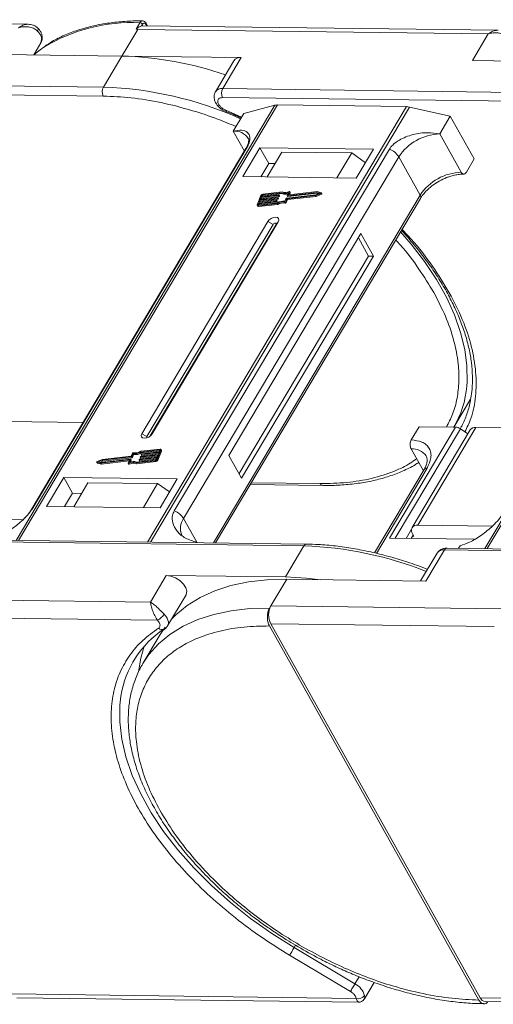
# Model space of a CAD drawing. Header units: millimetres. Extents: x -1637 to 445, y 81 to 1539.
# Tile 40 of 52: x -266 to -212, y 1340 to 1452. Entities that reach past the tile are written whole.
import ezdxf

# ---------------------------------------------------------------- set-up
doc = ezdxf.new("R2010")
doc.units = ezdxf.units.MM

msp = doc.modelspace()

# ---------------------------------------------------------------- linework, layer by layer
at = {"color": 7, "linetype": 'Continuous', "lineweight": 15}
for p, q in [((-265.321, 1451.493), (-305.89, 1452.015)), ((-264.197, 1451.041), (-264.207, 1451.053)), ((-254.618, 1447.866), (-252.808, 1450.908)), ((-252.993, 1450.948), (-252.564, 1451.671)), ((-252.993, 1450.948), (-252.808, 1450.908)), ((-252.808, 1450.908), (-212.762, 1450.393)), ((-252.366, 1451.302), (-252.255, 1451.488)), ((-211.644, 1450.802), (-252.213, 1451.324)), ((-251.871, 1451.483), (-251.779, 1451.318)), ((-251.693, 1451.317), (-251.857, 1451.609)), ((-212.762, 1450.393), (-214.572, 1447.351)), ((-264.688, 1447.996), (-263.864, 1449.381)), ((-268.248, 1448.042), (-254.618, 1447.866)), ((-254.618, 1447.866), (-256.729, 1444.317)), ((-240.987, 1447.691), (-254.618, 1447.866)), ((-243.098, 1444.142), (-240.987, 1447.691)), ((-214.572, 1447.351), (-200.941, 1447.175)), ((-241.819, 1447.327), (-243.929, 1443.778)), ((-256.729, 1444.317), (-296.775, 1444.833)), ((-203.052, 1443.626), (-243.098, 1444.142)), ((-296.788, 1443.811), (-256.742, 1443.296)), ((-243.111, 1443.12), (-203.065, 1442.605)), ((-237.125, 1442.24), (-266.681, 1392.546)), ((-266.41, 1392.542), (-236.832, 1442.273)), ((-222.11, 1442.083), (-251.688, 1392.353)), ((-251.332, 1392.348), (-221.775, 1442.042)), ((-240.691, 1441.301), (-237.125, 1442.24)), ((-236.832, 1442.273), (-222.11, 1442.083)), ((-221.775, 1442.042), (-217.097, 1440.997)), ((-243.066, 1441.696), (-242.69, 1441.534)), ((-240.934, 1440.893), (-242.731, 1441.679)), ((-242.693, 1441.513), (-242.697, 1441.515)), ((-241.897, 1439.273), (-240.691, 1441.301)), ((-218.303, 1438.969), (-217.097, 1440.997)), ((-217.097, 1440.997), (-214.358, 1436.107)), ((-183.448, 1441.549), (-213.155, 1391.601)), ((-212.884, 1391.598), (-183.155, 1441.582)), ((-241.897, 1439.273), (-240.623, 1436.997)), ((-215.852, 1434.594), (-218.303, 1438.969)), ((-240.446, 1437.294), (-265.023, 1395.973)), ((-264.881, 1396.125), (-240.304, 1437.447)), ((-224.053, 1437.238), (-248.63, 1395.916)), ((-238.854, 1437.394), (-240.814, 1434.099)), ((-225.877, 1437.227), (-238.854, 1437.394)), ((-238.854, 1437.394), (-237.845, 1435.593)), ((-227.837, 1433.932), (-225.877, 1437.227)), ((-247.56, 1395.025), (-222.983, 1436.347)), ((-236.324, 1436.902), (-238.012, 1434.063)), ((-236.324, 1436.902), (-228.361, 1436.799)), ((-230.049, 1433.96), (-228.361, 1436.799)), ((-228.361, 1436.799), (-226.801, 1435.674)), ((-220.532, 1431.972), (-222.983, 1436.347)), ((-215.262, 1434.586), (-214.358, 1436.107)), ((-237.845, 1435.593), (-238.749, 1434.072)), ((-237.108, 1435.584), (-237.845, 1435.593)), ((-240.814, 1434.099), (-227.837, 1433.932)), ((-220.532, 1431.972), (-244.154, 1392.256)), ((-243.91, 1392.253), (-220.501, 1431.61)), ((-238.733, 1431.945), (-239.169, 1430.884)), ((-236.848, 1431.61), (-238.858, 1431.383)), ((-238.822, 1431.472), (-236.812, 1431.699)), ((-238.731, 1431.693), (-238.822, 1431.472)), ((-236.721, 1431.92), (-238.731, 1431.693)), ((-238.673, 1431.59), (-238.731, 1431.693)), ((-238.694, 1431.781), (-236.684, 1432.008)), ((-238.622, 1431.958), (-238.694, 1431.781)), ((-238.673, 1431.59), (-236.663, 1431.817)), ((-238.564, 1431.855), (-238.622, 1431.958)), ((-238.589, 1431.793), (-238.564, 1431.855)), ((-236.384, 1432.253), (-238.548, 1432.009)), ((-238.548, 1432.009), (-238.49, 1431.906)), ((-236.313, 1432.346), (-238.512, 1432.097)), ((-238.49, 1431.906), (-236.326, 1432.15)), ((-236.79, 1431.508), (-236.848, 1431.61)), ((-236.793, 1431.68), (-236.811, 1431.636)), ((-236.753, 1431.533), (-236.811, 1431.636)), ((-236.735, 1431.589), (-236.793, 1431.692)), ((-236.735, 1431.577), (-236.793, 1431.68)), ((-236.663, 1431.817), (-236.721, 1431.92)), ((-236.666, 1431.989), (-236.684, 1431.945)), ((-236.626, 1431.842), (-236.684, 1431.945)), ((-236.608, 1431.899), (-236.666, 1432.002)), ((-236.608, 1431.887), (-236.666, 1431.989)), ((-236.626, 1431.842), (-236.608, 1431.887)), ((-236.326, 1432.15), (-236.384, 1432.253)), ((-235.984, 1431.277), (-235.843, 1431.619)), ((-235.806, 1431.644), (-232.466, 1432.022)), ((-235.76, 1431.565), (-232.48, 1431.936)), ((-235.716, 1431.928), (-235.575, 1432.27)), ((-235.716, 1431.916), (-235.658, 1431.813)), ((-235.702, 1431.462), (-232.422, 1431.833)), ((-232.357, 1432.287), (-235.697, 1431.909)), ((-235.64, 1431.806), (-235.697, 1431.909)), ((-235.64, 1431.806), (-232.299, 1432.184)), ((-235.437, 1432.349), (-235.569, 1432.029)), ((-235.558, 1432.01), (-235.569, 1432.029)), ((-232.298, 1432.378), (-235.55, 1432.01)), ((-235.473, 1432.019), (-235.379, 1432.246)), ((-235.379, 1432.271), (-235.437, 1432.374)), ((-235.437, 1432.349), (-235.379, 1432.246)), ((-232.48, 1431.936), (-231.873, 1432.177)), ((-232.422, 1431.833), (-232.48, 1431.936)), ((-232.466, 1432.022), (-232.02, 1432.199)), ((-232.422, 1431.833), (-231.815, 1432.074)), ((-232.02, 1432.199), (-232.357, 1432.287)), ((-232.299, 1432.184), (-232.357, 1432.287)), ((-232.299, 1432.184), (-232.153, 1432.146)), ((-231.84, 1432.258), (-232.298, 1432.378)), ((-231.873, 1432.177), (-231.815, 1432.074)), ((-231.765, 1432.143), (-231.822, 1432.246)), ((-239.169, 1430.81), (-239.111, 1430.707)), ((-238.985, 1431.074), (-239.058, 1430.897)), ((-239.058, 1430.897), (-239.037, 1430.859)), ((-239.057, 1430.77), (-236.858, 1431.019)), ((-238.999, 1430.667), (-239.057, 1430.77)), ((-239.021, 1430.859), (-236.856, 1431.104)), ((-238.999, 1430.667), (-236.8, 1430.916)), ((-236.975, 1431.301), (-238.985, 1431.074)), ((-238.927, 1430.971), (-238.985, 1431.074)), ((-238.971, 1430.864), (-238.927, 1430.971)), ((-238.949, 1431.162), (-236.939, 1431.389)), ((-238.858, 1431.383), (-238.949, 1431.162)), ((-238.927, 1430.971), (-236.918, 1431.198)), ((-238.8, 1431.28), (-238.858, 1431.383)), ((-238.844, 1431.174), (-238.8, 1431.28)), ((-238.8, 1431.28), (-236.79, 1431.508)), ((-238.717, 1431.483), (-238.673, 1431.59)), ((-236.918, 1431.198), (-236.975, 1431.301)), ((-236.92, 1431.37), (-236.938, 1431.326)), ((-236.881, 1431.223), (-236.938, 1431.326)), ((-236.862, 1431.28), (-236.92, 1431.383)), ((-236.863, 1431.267), (-236.92, 1431.37)), ((-236.881, 1431.223), (-236.863, 1431.267)), ((-236.8, 1430.916), (-236.858, 1431.019)), ((-236.753, 1431.533), (-236.735, 1431.577)), ((-235.996, 1431.174), (-235.938, 1431.071)), ((-235.9, 1431.223), (-235.76, 1431.565)), ((-235.842, 1431.12), (-235.9, 1431.223)), ((-235.842, 1431.12), (-235.702, 1431.462)), ((-235.702, 1431.462), (-235.76, 1431.565)), ((-237.931, 1428.953), (-252.346, 1404.717)), ((-237.336, 1428.639), (-251.751, 1404.403)), ((-251.374, 1404.467), (-237, 1428.634)), ((-251.166, 1404.702), (-236.751, 1428.938)), ((-237.931, 1428.953), (-237.336, 1428.639)), ((-236.751, 1428.938), (-237, 1428.634)), ((-227.3, 1427.59), (-242.378, 1402.238)), ((-225.858, 1425.016), (-227.3, 1427.59)), ((-226.448, 1425.024), (-227.602, 1427.083)), ((-241.225, 1400.18), (-226.448, 1425.024)), ((-240.936, 1399.665), (-225.858, 1425.016)), ((-225.858, 1425.016), (-226.448, 1425.024)), ((-216.684, 1405.479), (-214.774, 1408.69)), ((-259.044, 1406.025), (-267.839, 1406.138)), ((-251.751, 1404.403), (-252.346, 1404.717)), ((-251.166, 1404.702), (-251.319, 1404.515)), ((-216.503, 1405.477), (-224.042, 1392.802)), ((-223.376, 1392.793), (-215.946, 1405.286)), ((-221.555, 1404.009), (-220.651, 1405.53)), ((-214.828, 1405.156), (-221.462, 1394.002)), ((-220.796, 1394.293), (-214.162, 1405.447)), ((-220.651, 1405.53), (-216.503, 1405.477)), ((-215.09, 1404.714), (-215.946, 1405.286)), ((-205.368, 1405.334), (-214.162, 1405.447)), ((-253.417, 1402.512), (-253.558, 1402.17)), ((-253.333, 1402.458), (-253.474, 1402.116)), ((-253.276, 1402.355), (-253.333, 1402.458)), ((-250.297, 1402.876), (-252.461, 1402.632)), ((-252.403, 1402.529), (-252.461, 1402.632)), ((-250.26, 1402.965), (-252.459, 1402.716)), ((-252.403, 1402.529), (-250.288, 1402.768)), ((-252.397, 1402.365), (-252.379, 1402.409)), ((-250.368, 1402.573), (-252.378, 1402.346)), ((-252.342, 1402.434), (-250.332, 1402.662)), ((-252.321, 1402.243), (-250.416, 1402.458)), ((-250.585, 1401.79), (-250.148, 1402.851)), ((-250.527, 1401.687), (-250.091, 1402.748)), ((-250.459, 1402.352), (-250.368, 1402.573)), ((-250.332, 1402.662), (-250.259, 1402.838)), ((-250.266, 1402.822), (-250.297, 1402.876)), ((-250.091, 1402.823), (-250.148, 1402.925)), ((-250.148, 1402.851), (-250.091, 1402.748)), ((-221.569, 1402.988), (-220.174, 1400.499)), ((-257.495, 1401.489), (-257.437, 1401.386)), ((-257.478, 1401.477), (-257.019, 1401.357)), ((-257.42, 1401.374), (-257.478, 1401.477)), ((-256.838, 1401.799), (-257.444, 1401.559)), ((-257.42, 1401.374), (-256.962, 1401.254)), ((-256.851, 1401.713), (-257.297, 1401.536)), ((-257.297, 1401.536), (-256.96, 1401.448)), ((-257.106, 1401.486), (-256.794, 1401.61)), ((-257.019, 1401.357), (-253.767, 1401.725)), ((-256.962, 1401.254), (-257.019, 1401.357)), ((-256.962, 1401.254), (-253.787, 1401.613)), ((-256.96, 1401.448), (-253.62, 1401.826)), ((-253.511, 1402.091), (-256.851, 1401.713)), ((-256.794, 1401.61), (-256.851, 1401.713)), ((-253.558, 1402.17), (-256.838, 1401.799)), ((-256.794, 1401.61), (-253.453, 1401.988)), ((-253.88, 1401.386), (-253.748, 1401.706)), ((-253.88, 1401.361), (-253.822, 1401.258)), ((-253.759, 1401.252), (-253.817, 1401.355)), ((-253.752, 1401.698), (-253.767, 1401.725)), ((-253.601, 1401.807), (-253.742, 1401.465)), ((-253.626, 1401.502), (-253.544, 1401.704)), ((-253.543, 1401.716), (-253.601, 1401.819)), ((-253.601, 1401.807), (-253.544, 1401.704)), ((-253.453, 1401.988), (-253.511, 1402.091)), ((-253.416, 1402.014), (-253.474, 1402.116)), ((-253.416, 1402.014), (-253.276, 1402.355)), ((-253.005, 1401.389), (-250.805, 1401.638)), ((-253.005, 1401.389), (-252.947, 1401.287)), ((-252.947, 1401.287), (-250.748, 1401.535)), ((-252.934, 1401.482), (-250.769, 1401.727)), ((-252.651, 1401.746), (-252.633, 1401.79)), ((-252.651, 1401.733), (-252.594, 1401.63)), ((-250.623, 1401.954), (-252.633, 1401.727)), ((-252.575, 1401.624), (-252.633, 1401.727)), ((-252.596, 1401.815), (-250.586, 1402.042)), ((-252.575, 1401.624), (-250.67, 1401.839)), ((-252.524, 1402.055), (-252.506, 1402.099)), ((-252.524, 1402.043), (-252.466, 1401.94)), ((-250.496, 1402.264), (-252.505, 1402.036)), ((-252.448, 1401.933), (-252.505, 1402.036)), ((-252.469, 1402.125), (-250.459, 1402.352)), ((-252.448, 1401.933), (-250.543, 1402.149)), ((-252.397, 1402.352), (-252.339, 1402.249)), ((-252.321, 1402.243), (-252.378, 1402.346)), ((-250.805, 1401.638), (-250.748, 1401.535)), ((-250.695, 1401.777), (-250.623, 1401.954)), ((-250.586, 1402.042), (-250.496, 1402.264)), ((-250.527, 1401.687), (-250.585, 1401.79)), ((-242.378, 1402.238), (-240.936, 1399.665)), ((-220.086, 1400.648), (-225.757, 1391.114)), ((-225.542, 1391.061), (-219.754, 1400.793)), ((-261.26, 1399.723), (-263.22, 1396.427)), ((-248.283, 1399.556), (-261.26, 1399.723)), ((-260.251, 1397.922), (-261.26, 1399.723)), ((-258.495, 1399.125), (-260.123, 1396.388)), ((-250.532, 1399.023), (-258.495, 1399.125)), ((-252.16, 1396.285), (-250.532, 1399.023)), ((-250.532, 1399.023), (-249.164, 1398.075)), ((-250.243, 1396.26), (-248.283, 1399.556)), ((-231.943, 1399.033), (-239.817, 1399.134)), ((-260.251, 1397.922), (-261.155, 1396.401)), ((-259.219, 1397.908), (-260.251, 1397.922)), ((-239.942, 1398.924), (-231.651, 1398.818)), ((-263.22, 1396.427), (-250.243, 1396.26)), ((-265.946, 1394.874), (-274.473, 1394.984)), ((-247.56, 1395.025), (-246.046, 1392.323)), ((-221.527, 1393.814), (-222.143, 1392.777)), ((-212.269, 1394.183), (-220.796, 1394.293)), ((-273.857, 1392.426), (-233.81, 1391.911)), ((-233.513, 1392.119), (-273.559, 1392.634)), ((-246.046, 1392.323), (-246.072, 1392.28)), ((-246.046, 1392.323), (-246.022, 1392.28)), ((-224.042, 1392.802), (-214.328, 1392.677)), ((-221.327, 1393.15), (-221.553, 1392.77)), ((-221.255, 1393.021), (-221.403, 1393.023)), ((-221.399, 1393.279), (-221.255, 1393.021)), ((-233.81, 1391.911), (-235.921, 1388.362)), ((-219.88, 1387.9), (-217.769, 1391.449)), ((-217.769, 1391.449), (-163.179, 1390.746)), ((-162.881, 1390.954), (-217.471, 1391.657)), ((-216.14, 1391.64), (-215.964, 1391.936)), ((-218.601, 1391.086), (-220.491, 1387.908)), ((-249.552, 1388.537), (-251.361, 1385.495)), ((-235.921, 1388.362), (-249.552, 1388.537)), ((-237.586, 1385.063), (-235.777, 1388.105)), ((-235.777, 1388.105), (-219.88, 1387.9)), ((-251.361, 1385.495), (-291.407, 1386.011)), ((-249.389, 1382.778), (-247.279, 1386.327)), ((-237.737, 1384.809), (-237.586, 1385.063)), ((-211.199, 1384.723), (-237.586, 1385.063)), ((-291.434, 1383.967), (-250.553, 1383.441)), ((-250.359, 1383.183), (-250.553, 1383.441)), ((-250.246, 1381.782), (-249.68, 1382.636)), ((-249.91, 1382.277), (-249.725, 1382.405)), ((-213.83, 1340.047), (-237.764, 1382.766)), ((-213.68, 1340.301), (-237.613, 1383.019)), ((-237.613, 1383.019), (-212.08, 1382.691)), ((-250.246, 1381.782), (-252.206, 1378.486)), ((-252.288, 1378.346), (-252.206, 1378.486)), ((-234.938, 1346.032), (-234.779, 1346.299)), ((-228.504, 1341.034), (-235.453, 1345.166)), ((-227.99, 1341.899), (-234.938, 1346.032)), ((-227.509, 1342.708), (-227.99, 1341.899)), ((-226.914, 1340.174), (-225.794, 1342.057)), ((-227.846, 1340.228), (-267.212, 1340.734)), ((-266.628, 1340.303), (-227.573, 1339.801)), ((-227.846, 1340.228), (-227.939, 1340.484)), ((-188.96, 1339.983), (-213.68, 1340.301)), ((-213.095, 1339.87), (-188.721, 1339.556))]:
    msp.add_line(p, q, dxfattribs=at)
at = {"color": 7, "linetype": 'Continuous', "lineweight": 15, "flags": 128}
for points in [[(-264.267, 1450.715), (-264.217, 1450.811), (-264.186, 1450.897), (-264.177, 1450.969), (-264.188, 1451.025), (-264.197, 1451.041)], [(-252.213, 1451.324), (-252.265, 1451.322), (-252.366, 1451.302)], [(-263.522, 1448.877), (-263.954, 1448.575), (-264.689, 1447.993)], [(-242.697, 1441.515), (-242.7, 1441.517), (-242.722, 1441.547), (-242.732, 1441.602), (-242.731, 1441.679)], [(-240.446, 1437.294), (-240.387, 1437.374), (-240.304, 1437.447)], [(-236.812, 1431.699), (-236.806, 1431.699), (-236.802, 1431.698), (-236.798, 1431.697), (-236.795, 1431.695), (-236.793, 1431.692), (-236.792, 1431.688), (-236.792, 1431.684), (-236.793, 1431.68)], [(-236.684, 1432.008), (-236.679, 1432.009), (-236.674, 1432.008), (-236.671, 1432.006), (-236.667, 1432.004), (-236.665, 1432.001), (-236.664, 1431.998), (-236.665, 1431.994), (-236.666, 1431.989)], [(-235.697, 1431.909), (-235.703, 1431.909), (-235.707, 1431.91), (-235.711, 1431.911), (-235.714, 1431.914), (-235.716, 1431.916), (-235.717, 1431.92), (-235.717, 1431.924), (-235.716, 1431.928)], [(-235.569, 1432.029), (-235.57, 1432.025), (-235.57, 1432.021), (-235.569, 1432.017), (-235.567, 1432.015), (-235.564, 1432.012), (-235.56, 1432.011), (-235.555, 1432.01), (-235.55, 1432.01)], [(-235.5, 1432.38), (-235.485, 1432.385), (-235.471, 1432.387), (-235.458, 1432.387), (-235.448, 1432.384), (-235.44, 1432.378), (-235.435, 1432.37), (-235.434, 1432.36), (-235.437, 1432.349)], [(-231.84, 1432.258), (-231.829, 1432.253), (-231.822, 1432.244), (-231.82, 1432.233), (-231.822, 1432.221), (-231.83, 1432.208), (-231.842, 1432.196), (-231.856, 1432.185), (-231.873, 1432.177)], [(-231.815, 1432.074), (-231.799, 1432.082), (-231.784, 1432.093), (-231.772, 1432.105), (-231.765, 1432.118), (-231.762, 1432.131), (-231.764, 1432.141), (-231.765, 1432.143)], [(-239.057, 1430.77), (-239.088, 1430.769), (-239.116, 1430.773), (-239.14, 1430.782), (-239.159, 1430.796), (-239.171, 1430.814), (-239.177, 1430.835), (-239.176, 1430.859), (-239.169, 1430.884)], [(-239.058, 1430.897), (-239.06, 1430.888), (-239.061, 1430.88), (-239.059, 1430.873), (-239.054, 1430.867), (-239.048, 1430.863), (-239.04, 1430.86), (-239.031, 1430.858), (-239.021, 1430.859)], [(-236.939, 1431.389), (-236.934, 1431.39), (-236.929, 1431.389), (-236.925, 1431.387), (-236.922, 1431.385), (-236.92, 1431.382), (-236.919, 1431.379), (-236.919, 1431.375), (-236.92, 1431.37)], [(-236.751, 1428.938), (-236.681, 1429.132), (-236.711, 1429.298), (-236.837, 1429.411), (-237.04, 1429.452), (-237.288, 1429.417), (-237.545, 1429.309), (-237.771, 1429.146), (-237.931, 1428.953)], [(-237, 1428.634), (-236.98, 1428.69), (-236.989, 1428.737), (-237.025, 1428.769), (-237.082, 1428.781), (-237.153, 1428.771), (-237.226, 1428.74), (-237.291, 1428.694), (-237.336, 1428.639)], [(-215.21, 1410.165), (-215.174, 1410.646), (-215.19, 1412.464), (-215.437, 1414.356), (-215.915, 1416.306), (-216.619, 1418.3), (-217.544, 1420.322), (-218.683, 1422.354), (-220.025, 1424.38), (-221.561, 1426.385), (-222.77, 1427.795)], [(-252.346, 1404.717), (-252.416, 1404.522), (-252.386, 1404.356), (-252.26, 1404.244), (-252.057, 1404.202), (-251.809, 1404.238), (-251.552, 1404.346), (-251.326, 1404.508), (-251.166, 1404.702)], [(-251.751, 1404.403), (-251.771, 1404.347), (-251.763, 1404.3), (-251.727, 1404.268), (-251.723, 1404.266)], [(-252.378, 1402.346), (-252.383, 1402.346), (-252.388, 1402.346), (-252.392, 1402.348), (-252.395, 1402.35), (-252.397, 1402.353), (-252.398, 1402.357), (-252.398, 1402.36), (-252.397, 1402.365)], [(-250.259, 1402.838), (-250.257, 1402.847), (-250.257, 1402.855), (-250.259, 1402.862), (-250.263, 1402.868), (-250.269, 1402.872), (-250.277, 1402.875), (-250.286, 1402.877), (-250.297, 1402.876)], [(-250.26, 1402.965), (-250.229, 1402.966), (-250.201, 1402.962), (-250.177, 1402.953), (-250.159, 1402.939), (-250.146, 1402.922), (-250.14, 1402.9), (-250.141, 1402.876), (-250.148, 1402.851)], [(-257.478, 1401.477), (-257.489, 1401.482), (-257.495, 1401.491), (-257.497, 1401.502), (-257.495, 1401.514), (-257.487, 1401.527), (-257.475, 1401.54), (-257.461, 1401.55), (-257.444, 1401.559)], [(-257.437, 1401.386), (-257.431, 1401.379), (-257.42, 1401.374)], [(-253.817, 1401.355), (-253.832, 1401.35), (-253.846, 1401.348), (-253.859, 1401.348), (-253.869, 1401.351), (-253.877, 1401.357), (-253.882, 1401.365), (-253.883, 1401.375), (-253.88, 1401.386)], [(-253.822, 1401.258), (-253.82, 1401.254), (-253.812, 1401.248), (-253.801, 1401.245), (-253.788, 1401.245), (-253.774, 1401.247), (-253.759, 1401.252)], [(-253.748, 1401.706), (-253.747, 1401.71), (-253.747, 1401.714), (-253.748, 1401.718), (-253.75, 1401.721), (-253.753, 1401.723), (-253.757, 1401.724), (-253.762, 1401.725), (-253.767, 1401.725)], [(-253.62, 1401.826), (-253.615, 1401.826), (-253.61, 1401.825), (-253.606, 1401.824), (-253.603, 1401.822), (-253.601, 1401.819), (-253.6, 1401.815), (-253.6, 1401.811), (-253.601, 1401.807)], [(-252.633, 1401.727), (-252.638, 1401.726), (-252.643, 1401.727), (-252.647, 1401.729), (-252.65, 1401.731), (-252.652, 1401.734), (-252.653, 1401.737), (-252.653, 1401.741), (-252.651, 1401.746)], [(-252.505, 1402.036), (-252.511, 1402.036), (-252.515, 1402.037), (-252.519, 1402.038), (-252.522, 1402.04), (-252.525, 1402.043), (-252.525, 1402.047), (-252.525, 1402.051), (-252.524, 1402.055)], [(-231.651, 1398.818), (-231.651, 1398.818), (-231.66, 1398.818)], [(-265.025, 1395.97), (-264.964, 1396.052), (-264.881, 1396.125)], [(-233.513, 1392.119), (-233.513, 1392.119), (-233.504, 1392.118)], [(-247.279, 1386.327), (-247.253, 1386.375), (-247.192, 1386.727), (-247.306, 1387.135), (-247.585, 1387.556), (-247.997, 1387.943), (-248.499, 1388.257), (-249.036, 1388.462), (-249.552, 1388.537)], [(-248.939, 1383.536), (-248.463, 1384.023), (-247.162, 1385.105), (-245.668, 1386.031), (-243.993, 1386.793), (-242.151, 1387.386), (-240.157, 1387.804), (-238.027, 1388.044), (-235.777, 1388.105)], [(-235.921, 1388.362), (-233.544, 1388.241), (-231.876, 1388.054)], [(-252.206, 1378.486), (-251.522, 1379.498), (-250.423, 1380.727), (-249.122, 1381.809), (-247.628, 1382.735), (-245.953, 1383.497), (-244.111, 1384.09), (-242.117, 1384.508), (-239.987, 1384.749), (-237.737, 1384.809)], [(-249.792, 1384.113), (-249.605, 1383.894), (-249.46, 1383.669), (-249.359, 1383.445), (-249.308, 1383.229), (-249.306, 1383.027), (-249.355, 1382.847), (-249.389, 1382.778)], [(-252.063, 1380.461), (-252.465, 1379.089), (-252.714, 1377.539)], [(-234.938, 1346.032), (-237.476, 1347.634), (-239.91, 1349.36), (-242.22, 1351.196), (-244.386, 1353.125), (-246.389, 1355.131), (-248.213, 1357.198), (-249.842, 1359.307), (-251.261, 1361.44), (-252.46, 1363.579), (-253.427, 1365.707), (-254.154, 1367.804), (-254.636, 1369.853), (-254.868, 1371.836), (-254.848, 1373.737), (-254.727, 1374.757)], [(-235.453, 1345.166), (-235.406, 1345.246), (-235.349, 1345.342), (-235.284, 1345.451), (-235.214, 1345.568), (-235.142, 1345.689), (-235.07, 1345.81), (-235.001, 1345.926), (-234.938, 1346.032)], [(-228.504, 1341.034), (-228.457, 1341.113), (-228.4, 1341.209), (-228.335, 1341.318), (-228.265, 1341.436), (-228.193, 1341.557), (-228.121, 1341.678), (-228.053, 1341.793), (-227.99, 1341.899)]]:
    msp.add_lwpolyline(points, dxfattribs=at)
at = {"color": 7, "linetype": 'Continuous', "lineweight": 15}
for centre, radius, start, end in [((-253.465, 1432.319), 19.373, 87.33311, 121.27285), ((-252.584, 1451.283), 0.388, 31.84251, 86.94255), ((-251.967, 1451.558), 0.121, 321.99637, 25.22908), ((-265.011, 1449.763), 1.209, 341.59357, 51.97131), ((-255.661, 1408.546), 39.334, 70.88469, 88.48068), ((-241.106, 1446.83), 0.869, 82.14794, 145.0614), ((-255.749, 1443.794), 1.11, 151.86538, 206.65442), ((-258.127, 1402.468), 41.873, 65.93013, 88.08672), ((-243.217, 1443.28), 0.87, 82.15926, 144.95097), ((-242.119, 1443.618), 1.11, 151.86538, 206.65442), ((-236.856, 1441.175), 1.098, 88.72031, 104.14409), ((-222.141, 1440.446), 1.638, 77.08998, 88.8989), ((-241.691, 1437.467), 1.817, 33.1952, 96.53301), ((-218.113, 1433.142), 5.83, 91.86957, 146.65022), ((-224.862, 1435.179), 2.213, 31.86898, 68.55124), ((-215.662, 1428.767), 5.83, 91.86957, 146.65022), ((-238.479, 1431.812), 0.287, 96.59253, 152.29321), ((-238.537, 1431.914), 0.0955, 96.59253, 152.29321), ((-238.479, 1431.811), 0.0955, 96.59253, 152.29321), ((-236.853, 1431.658), 0.0478, 276.59253, 332.29321), ((-236.726, 1431.967), 0.0478, 276.59253, 332.29321), ((-236.669, 1431.865), 0.0478, 276.59253, 332.29321), ((-236.62, 1431.893), 0.0138, 333.02121, 26.65141), ((-235.999, 1433.222), 1.042, 248.35959, 294.01857), ((-235.952, 1433.069), 0.991, 247.84687, 288.77105), ((-235.942, 1433.213), 0.943, 246.89164, 297.97103), ((-235.801, 1431.596), 0.0478, 96.59253, 152.29321), ((-235.644, 1431.824), 0.0183, 217.91724, 283.38081), ((-235.404, 1432.259), 0.0276, 333.09852, 26.5741), ((-220.811, 1431.766), 0.346, 333.31625, 36.51573), ((-239.025, 1430.774), 0.11, 217.91724, 283.38081), ((-236.981, 1431.348), 0.0478, 276.59253, 332.29321), ((-236.923, 1431.245), 0.0478, 276.59253, 332.29321), ((-236.875, 1431.274), 0.0138, 333.02121, 26.65141), ((-236.236, 1430.032), 1.167, 78.13867, 122.23452), ((-236.166, 1429.914), 1.375, 82.36132, 120.10827), ((-236.178, 1429.929), 1.167, 78.13867, 122.23452), ((-236.796, 1431.555), 0.0478, 276.59253, 332.29321), ((-236.748, 1431.583), 0.0138, 333.02121, 26.65141), ((-235.981, 1431.263), 0.0903, 260.49805, 333.59787), ((-235.923, 1431.16), 0.0903, 260.49805, 333.59787), ((-226.395, 1411.108), 11.224, 329.554, 355.17808), ((-216.558, 1404.409), 1.07, 55.09609, 87.03844), ((-214.243, 1404.724), 0.727, 83.64232, 143.56702), ((-253.336, 1402.472), 0.0903, 80.49805, 153.59787), ((-253.151, 1403.821), 1.375, 262.36132, 300.10827), ((-253.081, 1403.703), 1.167, 258.13867, 302.23452), ((-253.093, 1403.718), 1.375, 262.36132, 300.10827), ((-252.336, 1402.387), 0.0478, 96.59253, 152.29321), ((-250.164, 1402.785), 0.0826, 333.02121, 26.65141), ((-221.407, 1401.085), 1.91, 35.13686, 94.86934), ((-253.375, 1400.522), 0.943, 66.89164, 117.97103), ((-253.317, 1400.419), 0.943, 66.89164, 117.97103), ((-253.318, 1400.514), 1.042, 68.35959, 114.01857), ((-253.556, 1401.71), 0.0138, 333.02121, 26.65141), ((-253.516, 1402.139), 0.0478, 276.59253, 332.29321), ((-253.459, 1402.036), 0.0478, 276.59253, 332.29321), ((-252.591, 1401.768), 0.0478, 96.59253, 152.29321), ((-252.579, 1401.642), 0.0183, 217.91724, 283.38081), ((-252.464, 1402.077), 0.0478, 96.59253, 152.29321), ((-252.452, 1401.951), 0.0183, 217.91724, 283.38081), ((-252.325, 1402.261), 0.0183, 217.91724, 283.38081), ((-250.838, 1401.923), 0.287, 276.59253, 332.29321), ((-250.78, 1401.822), 0.0955, 276.59253, 332.29321), ((-250.781, 1401.82), 0.287, 276.59253, 332.29321), ((-219.794, 1400.432), 0.363, 83.64232, 143.56702), ((-231.608, 1399.181), 0.367, 203.79329, 261.81678), ((-249.439, 1393.857), 2.213, 31.86898, 68.55124), ((-246.023, 1393.894), 1.909, 143.64522, 203.44279), ((-220.905, 1393.671), 0.631, 80.05661, 218.47393), ((-233.481, 1391.757), 0.363, 94.95278, 154.87747), ((-235.12, 1350.799), 41.132, 68.20245, 88.17534), ((-217.876, 1390.561), 0.894, 83.10581, 144.10352), ((-217.44, 1391.295), 0.363, 94.95278, 154.87747), ((-235.628, 1384.015), 2.221, 151.86538, 206.65442), ((-251.254, 1385.003), 1.712, 294.14971, 328.65097), ((-243.578, 1373.02), 11.283, 123.39574, 171.14243), ((-250.021, 1382.937), 0.592, 225.54062, 298.59397), ((-228.976, 1339.973), 2.164, 15.62191, 62.88622), ((-227.602, 1341.068), 0.875, 253.78756, 324.19862), ((-213.037, 1340.56), 0.693, 202.00407, 265.20355)]:
    msp.add_arc(centre, radius, start, end, dxfattribs=at)
for points, knots in [([(-252.262, 1451.869), (-252.387, 1451.873), (-253.158, 1451.896), (-254.515, 1451.817), (-256.317, 1451.626), (-258.033, 1451.296), (-259.662, 1450.842), (-261.185, 1450.252), (-262.431, 1449.646), (-263.11, 1449.185), (-263.367, 1449.01)], [0, 0, 0, 0, 0.028003, 0.1729968, 0.3186794, 0.4650321, 0.6121209, 0.7600927, 0.909192, 1, 1, 1, 1]), ([(-252.564, 1451.671), (-252.529, 1451.719), (-252.454, 1451.823), (-252.343, 1451.88), (-252.277, 1451.876), (-252.262, 1451.875)], [0, 0, 0, 0, 0.4004103, 0.8630648, 1, 1, 1, 1]), ([(-251.857, 1451.609), (-251.882, 1451.647), (-251.932, 1451.725), (-252.034, 1451.81), (-252.148, 1451.867), (-252.227, 1451.875), (-252.267, 1451.879)], [0, 0, 0, 0, 0.2410888, 0.4906922, 0.7449678, 1, 1, 1, 1]), ([(-266.439, 1451.084), (-266.267, 1451.197), (-265.924, 1451.424), (-265.55, 1451.47), (-265.364, 1451.492)], [0, 0, 0, 0, 0.5024493, 1, 1, 1, 1]), ([(-264.267, 1450.715), (-264.412, 1450.833), (-264.704, 1451.069), (-265.284, 1451.213), (-265.879, 1451.229), (-266.252, 1451.132), (-266.439, 1451.084)], [0, 0, 0, 0, 0.2498135, 0.4993654, 0.7486919, 1, 1, 1, 1]), ([(-264.197, 1451.041), (-264.287, 1451.123), (-264.458, 1451.277), (-264.844, 1451.45), (-265.137, 1451.476), (-265.321, 1451.493)], [0, 0, 0, 0, 0.2896693, 0.55157904, 1, 1, 1, 1]), ([(-263.876, 1449.379), (-263.864, 1449.393), (-263.75, 1449.524), (-263.689, 1449.881), (-263.738, 1450.322), (-263.915, 1450.687), (-264.073, 1450.919), (-264.185, 1451.023), (-264.212, 1451.048)], [0, 0, 0, 0, 0.0292215, 0.2871515, 0.5566228, 0.7665927, 0.9438983, 1, 1, 1, 1]), ([(-252.366, 1451.302), (-252.42, 1451.282), (-252.521, 1451.247), (-252.697, 1451.153), (-252.821, 1451.071), (-252.899, 1451.012), (-252.928, 1450.99), (-252.948, 1450.974), (-252.962, 1450.964), (-252.972, 1450.957), (-252.979, 1450.952), (-252.986, 1450.95), (-252.99, 1450.948), (-252.992, 1450.948), (-252.993, 1450.948), (-252.993, 1450.948)], [0, 0, 0, 0, 0.29575478, 0.54690454, 0.80489872, 0.8684268, 0.91098084, 0.93948323, 0.95866582, 0.97171553, 0.98381984, 0.99018972, 0.99486484, 0.99865658, 1, 1, 1, 1]), ([(-252.255, 1451.488), (-252.226, 1451.526), (-252.169, 1451.602), (-252.061, 1451.634), (-251.954, 1451.6), (-251.899, 1451.522), (-251.871, 1451.483)], [0, 0, 0, 0, 0.2507803, 0.5001215, 0.7499518, 1, 1, 1, 1]), ([(-212.762, 1450.393), (-212.59, 1450.507), (-212.247, 1450.733), (-211.873, 1450.779), (-211.687, 1450.801)], [0, 0, 0, 0, 0.5024493, 1, 1, 1, 1]), ([(-210.59, 1450.024), (-210.736, 1450.142), (-211.027, 1450.378), (-211.607, 1450.522), (-212.202, 1450.538), (-212.575, 1450.441), (-212.762, 1450.393)], [0, 0, 0, 0, 0.24981348, 0.49936544, 0.74869192, 1, 1, 1, 1]), ([(-256.742, 1443.296), (-255.693, 1443.25), (-253.563, 1443.159), (-250.126, 1442.589), (-246.805, 1441.741), (-243.929, 1440.795), (-242.28, 1440.103), (-241.578, 1439.809)], [0, 0, 0, 0, 0.2205761, 0.4479926, 0.6818099, 0.864583, 1, 1, 1, 1]), ([(-243.922, 1443.775), (-243.932, 1443.763), (-244.044, 1443.633), (-244.105, 1443.277), (-244.055, 1442.838), (-243.881, 1442.471), (-243.658, 1442.169), (-243.389, 1441.907), (-243.169, 1441.764), (-243.066, 1441.696)], [0, 0, 0, 0, 0.019311, 0.2130593, 0.415477, 0.5731994, 0.7063854, 0.8618882, 1, 1, 1, 1]), ([(-242.731, 1441.679), (-242.835, 1441.727), (-243.05, 1441.825), (-243.334, 1442.05), (-243.546, 1442.303), (-243.66, 1442.557), (-243.674, 1442.789), (-243.578, 1442.977), (-243.386, 1443.1), (-243.201, 1443.114), (-243.111, 1443.12)], [0, 0, 0, 0, 0.1215514, 0.25, 0.3784486, 0.5, 0.6215514, 0.75, 0.8784486, 1, 1, 1, 1]), ([(-242.693, 1441.513), (-242.688, 1441.511), (-242.117, 1441.302), (-241.55, 1441.051), (-240.987, 1440.803)], [0, 0, 0, 0, 0.00889257, 1, 1, 1, 1]), ([(-240.304, 1437.447), (-240.219, 1437.614), (-239.999, 1438.044), (-239.954, 1438.664), (-240.223, 1439.19), (-240.88, 1439.456), (-241.556, 1439.334), (-241.897, 1439.273)], [0, 0, 0, 0, 0.1113353, 0.2864972, 0.5212892, 0.7585824, 1, 1, 1, 1]), ([(-240.172, 1438.464), (-240.171, 1438.464), (-240.14, 1438.426), (-240.127, 1438.356), (-240.117, 1438.113), (-240.208, 1437.774), (-240.322, 1437.485), (-240.438, 1437.313), (-240.452, 1437.293)], [0, 0, 0, 0, 0.005744, 0.3066112, 0.5316672, 0.7534528, 0.9717968, 1, 1, 1, 1]), ([(-218.303, 1438.969), (-218.756, 1439.037), (-219.74, 1439.186), (-221.381, 1438.952), (-222.753, 1438.406), (-223.651, 1437.787), (-223.937, 1437.397), (-224.053, 1437.238)], [0, 0, 0, 0, 0.2224809, 0.4830815, 0.7397704, 0.893878, 1, 1, 1, 1]), ([(-218.356, 1433.576), (-218.077, 1433.72), (-217.684, 1433.921), (-217.095, 1434.133), (-216.607, 1434.269), (-216.059, 1434.366), (-215.728, 1434.374), (-215.56, 1434.378)], [0, 0, 0, 0, 0.2940988, 0.4127028, 0.6057911, 0.8002931, 1, 1, 1, 1]), ([(-215.262, 1434.586), (-215.299, 1434.535), (-215.374, 1434.433), (-215.514, 1434.369), (-215.655, 1434.385), (-215.772, 1434.469), (-215.83, 1434.559), (-215.852, 1434.594)], [0, 0, 0, 0, 0.2146939, 0.4293877, 0.6440816, 0.8587754, 1, 1, 1, 1]), ([(-220.49, 1431.612), (-220.428, 1431.716), (-220.269, 1431.982), (-219.925, 1432.38), (-219.512, 1432.774), (-219.013, 1433.177), (-218.607, 1433.424), (-218.356, 1433.576)], [0, 0, 0, 0, 0.1493233, 0.3808463, 0.5554248, 0.7249772, 1, 1, 1, 1]), ([(-222.679, 1427.948), (-222.531, 1427.79), (-221.895, 1427.116), (-220.877, 1425.888), (-219.633, 1424.271), (-218.512, 1422.627), (-217.516, 1420.969), (-216.653, 1419.309), (-215.931, 1417.656), (-215.355, 1416.02), (-214.929, 1414.408), (-214.654, 1412.828), (-214.542, 1411.288), (-214.567, 1409.931), (-214.703, 1409.124), (-214.76, 1408.787)], [0, 0, 0, 0, 0.0245606, 0.1049125, 0.1860749, 0.2678356, 0.3500498, 0.4326303, 0.5155443, 0.5988108, 0.6825096, 0.7667978, 0.8519202, 0.9382248, 1, 1, 1, 1]), ([(-217.209, 1420.815), (-217.826, 1421.83), (-219.077, 1423.887), (-220.94, 1426.325), (-222.253, 1427.686), (-222.613, 1428.059)], [0, 0, 0, 0, 0.4140463, 0.8392308, 1, 1, 1, 1]), ([(-223.33, 1426.854), (-223.149, 1426.661), (-222.139, 1425.584), (-220.632, 1423.561), (-219.524, 1421.736), (-218.979, 1420.838)], [0, 0, 0, 0, 0.099738, 0.5567416, 1, 1, 1, 1]), ([(-218.979, 1420.838), (-218.511, 1419.939), (-217.561, 1418.113), (-216.636, 1415.381), (-216.155, 1412.889), (-216.068, 1410.675), (-216.287, 1408.749), (-216.751, 1406.997), (-217.29, 1405.97), (-217.541, 1405.49)], [0, 0, 0, 0, 0.1578097, 0.3205134, 0.4877964, 0.6185602, 0.7493399, 0.8828861, 1, 1, 1, 1]), ([(-215.431, 1404.942), (-215.185, 1405.435), (-214.564, 1406.679), (-214.139, 1408.978), (-214.106, 1411.752), (-214.626, 1414.701), (-215.616, 1417.738), (-216.68, 1419.793), (-217.209, 1420.815)], [0, 0, 0, 0, 0.11587788, 0.29247002, 0.47059478, 0.64870577, 0.82530486, 1, 1, 1, 1]), ([(-214.76, 1408.787), (-214.779, 1408.642), (-214.865, 1407.999), (-215.206, 1406.932), (-215.592, 1405.912), (-215.914, 1405.401), (-215.976, 1405.301)], [0, 0, 0, 0, 0.1129714, 0.5021061, 0.9033474, 1, 1, 1, 1]), ([(-221.555, 1404.009), (-221.586, 1403.947), (-221.648, 1403.821), (-221.688, 1403.581), (-221.683, 1403.335), (-221.638, 1403.13), (-221.588, 1403.028), (-221.569, 1402.988)], [0, 0, 0, 0, 0.2146939, 0.4293877, 0.6440816, 0.8587754, 1, 1, 1, 1]), ([(-219.754, 1400.793), (-219.566, 1401.192), (-219.277, 1401.807), (-219.298, 1402.55), (-219.472, 1403.064), (-219.819, 1403.481), (-220.442, 1403.887), (-221.117, 1403.961), (-221.555, 1404.009)], [0, 0, 0, 0, 0.23945684, 0.36836066, 0.5, 0.63163934, 0.76054316, 1, 1, 1, 1]), ([(-220.941, 1401.867), (-221.178, 1401.695), (-221.93, 1401.148), (-223.622, 1400.356), (-226.028, 1399.577), (-228.873, 1399.09), (-230.93, 1399.052), (-231.943, 1399.033)], [0, 0, 0, 0, 0.08837878, 0.28111419, 0.52762537, 0.76741877, 1, 1, 1, 1]), ([(-231.658, 1398.831), (-231.463, 1398.824), (-230.62, 1398.798), (-229.194, 1398.876), (-227.393, 1399.069), (-225.677, 1399.399), (-224.047, 1399.852), (-222.527, 1400.444), (-221.408, 1400.977), (-220.845, 1401.354), (-220.706, 1401.447)], [0, 0, 0, 0, 0.0449795, 0.1938751, 0.343478, 0.4937691, 0.644816, 0.7967697, 0.9498813, 1, 1, 1, 1]), ([(-219.858, 1402.173), (-219.82, 1402.108), (-219.738, 1401.966), (-219.72, 1401.653), (-219.801, 1401.247), (-219.931, 1400.901), (-220.066, 1400.694), (-220.097, 1400.647)], [0, 0, 0, 0, 0.2095376, 0.4618511, 0.6987076, 0.9302296, 1, 1, 1, 1]), ([(-269.641, 1392.627), (-269.291, 1392.744), (-268.532, 1392.996), (-267.206, 1393.793), (-266.054, 1394.731), (-265.267, 1395.549), (-264.993, 1395.958), (-264.881, 1396.125)], [0, 0, 0, 0, 0.2224809, 0.4830815, 0.7397704, 0.893878, 1, 1, 1, 1]), ([(-265.029, 1395.971), (-265.108, 1395.843), (-265.277, 1395.57), (-265.542, 1395.284), (-265.683, 1395.131)], [0, 0, 0, 0, 0.4676766, 1, 1, 1, 1]), ([(-248.63, 1395.916), (-248.71, 1395.74), (-248.917, 1395.287), (-248.841, 1394.453), (-248.358, 1393.543), (-247.399, 1392.74), (-246.5, 1392.463), (-246.046, 1392.323)], [0, 0, 0, 0, 0.1113353, 0.2864972, 0.5212892, 0.7585824, 1, 1, 1, 1]), ([(-215.964, 1391.936), (-215.614, 1392.053), (-214.856, 1392.305), (-213.529, 1393.102), (-212.378, 1394.04), (-211.59, 1394.858), (-211.316, 1395.268), (-211.204, 1395.435)], [0, 0, 0, 0, 0.2224809, 0.4830815, 0.7397704, 0.893878, 1, 1, 1, 1]), ([(-219.698, 1389.24), (-219.882, 1389.313), (-220.709, 1389.641), (-222.205, 1390.145), (-224.187, 1390.742), (-226.195, 1391.24), (-228.21, 1391.638), (-230.208, 1391.92), (-231.984, 1392.084), (-233.062, 1392.099), (-233.506, 1392.106)], [0, 0, 0, 0, 0.03876239, 0.17488798, 0.31486085, 0.45764, 0.60250101, 0.74892627, 0.89654945, 1, 1, 1, 1]), ([(-217.469, 1391.647), (-217.511, 1391.65), (-217.688, 1391.664), (-217.993, 1391.59), (-218.356, 1391.414), (-218.511, 1391.196), (-218.583, 1391.094)], [0, 0, 0, 0, 0.093525, 0.394218, 0.7148762, 1, 1, 1, 1]), ([(-251.361, 1385.495), (-251.247, 1385.422), (-251.019, 1385.275), (-250.616, 1384.934), (-250.192, 1384.529), (-249.925, 1384.251), (-249.792, 1384.113)], [0, 0, 0, 0, 0.2513081, 0.5006346, 0.7501865, 1, 1, 1, 1]), ([(-250.553, 1383.441), (-250.608, 1383.518), (-250.718, 1383.673), (-250.917, 1384.036), (-251.124, 1384.521), (-251.294, 1385.075), (-251.339, 1385.355), (-251.361, 1385.495)], [0, 0, 0, 0, 0.1240537, 0.2508378, 0.4997796, 0.7486646, 1, 1, 1, 1]), ([(-237.764, 1382.766), (-237.822, 1382.893), (-237.938, 1383.146), (-238.007, 1383.63), (-237.984, 1384.12), (-237.884, 1384.528), (-237.779, 1384.729), (-237.737, 1384.809)], [0, 0, 0, 0, 0.2146939, 0.4293877, 0.6440816, 0.8587754, 1, 1, 1, 1]), ([(-235.453, 1345.166), (-236.515, 1345.825), (-238.661, 1347.156), (-241.701, 1349.416), (-244.576, 1351.856), (-247.208, 1354.452), (-249.544, 1357.145), (-251.539, 1359.882), (-253.163, 1362.605), (-254.413, 1365.286), (-255.295, 1367.92), (-255.8, 1370.502), (-255.905, 1373.001), (-255.595, 1375.361), (-254.876, 1377.534), (-253.757, 1379.47), (-252.302, 1381.164), (-251.053, 1382.067), (-250.435, 1382.515)], [0, 0, 0, 0, 0.0610375, 0.1233116, 0.1864383, 0.25, 0.3135617, 0.3766884, 0.4389625, 0.5, 0.5610375, 0.6233116, 0.6864383, 0.75, 0.8135617, 0.8766884, 0.9389625, 1, 1, 1, 1]), ([(-250.276, 1361.722), (-250.727, 1362.589), (-251.644, 1364.352), (-252.537, 1366.988), (-253.002, 1369.394), (-253.084, 1371.529), (-252.878, 1373.392), (-252.39, 1375.143), (-251.613, 1376.76), (-250.564, 1378.214), (-249.258, 1379.48), (-247.72, 1380.549), (-245.806, 1381.497), (-243.47, 1382.238), (-240.728, 1382.712), (-238.741, 1382.748), (-237.764, 1382.766)], [0, 0, 0, 0, 0.0776316, 0.1576704, 0.2399514, 0.3042832, 0.3686069, 0.4343076, 0.5, 0.5657007, 0.6313931, 0.6957249, 0.7600487, 0.8423368, 0.9223721, 1, 1, 1, 1]), ([(-250.359, 1383.183), (-250.327, 1383.116), (-250.262, 1382.979), (-250.251, 1382.789), (-250.303, 1382.625), (-250.391, 1382.551), (-250.435, 1382.515)], [0, 0, 0, 0, 0.24553592, 0.5, 0.75446408, 1, 1, 1, 1]), ([(-249.746, 1382.429), (-249.711, 1382.446), (-249.563, 1382.519), (-249.473, 1382.664), (-249.404, 1382.774)], [0, 0, 0, 0, 0.2361456, 1, 1, 1, 1]), ([(-252.291, 1378.331), (-252.306, 1378.308), (-252.62, 1377.834), (-253.062, 1376.784), (-253.566, 1375.228), (-253.837, 1373.603), (-253.917, 1371.959), (-253.807, 1370.256), (-253.511, 1368.507), (-253.03, 1366.726), (-252.37, 1364.924), (-251.539, 1363.113), (-250.543, 1361.306), (-249.391, 1359.514), (-248.094, 1357.749), (-246.664, 1356.023), (-245.116, 1354.352), (-243.476, 1352.753), (-241.788, 1351.261), (-240.152, 1349.94), (-238.672, 1348.838), (-237.256, 1347.854), (-235.989, 1347.028), (-235.128, 1346.508), (-234.782, 1346.299)], [0, 0, 0, 0, 0.0026764, 0.0558979, 0.1109186, 0.1615135, 0.2124323, 0.2636344, 0.3150382, 0.36655, 0.4180864, 0.4695813, 0.5209738, 0.572217, 0.6232636, 0.6740396, 0.7244145, 0.774128, 0.8225815, 0.8680359, 0.9064411, 0.9377682, 0.9750627, 1, 1, 1, 1]), ([(-213.83, 1340.047), (-214.843, 1340.091), (-216.899, 1340.179), (-220.215, 1340.731), (-223.421, 1341.543), (-226.433, 1342.554), (-229.201, 1343.679), (-231.954, 1344.997), (-234.66, 1346.5), (-237.273, 1348.16), (-239.745, 1349.95), (-242.056, 1351.845), (-244.382, 1354.009), (-246.627, 1356.438), (-248.695, 1359.089), (-249.754, 1360.853), (-250.276, 1361.722)], [0, 0, 0, 0, 0.0776316, 0.1576704, 0.2399514, 0.3042832, 0.3686069, 0.4343076, 0.5, 0.5657007, 0.6313931, 0.6957249, 0.7600487, 0.8423368, 0.9223721, 1, 1, 1, 1]), ([(-234.782, 1346.299), (-233.988, 1345.842), (-232.873, 1345.199), (-231.188, 1344.337), (-229.74, 1343.643), (-227.999, 1342.885), (-226.164, 1342.169), (-224.243, 1341.509), (-222.269, 1340.927), (-220.269, 1340.439), (-218.261, 1340.054), (-216.269, 1339.786), (-214.591, 1339.64), (-213.606, 1339.634), (-213.254, 1339.632)], [0, 0, 0, 0, 0.1133605, 0.1591123, 0.2349391, 0.3133985, 0.397284, 0.4845019, 0.5742119, 0.6657513, 0.7586608, 0.8526136, 0.9473787, 1, 1, 1, 1]), ([(-226.892, 1340.556), (-226.877, 1340.432), (-226.856, 1340.26), (-226.915, 1340.201), (-226.932, 1340.185)], [0, 0, 0, 0, 0.7198284, 1, 1, 1, 1]), ([(-227.574, 1339.81), (-227.609, 1339.825), (-227.665, 1339.847), (-227.766, 1340.024), (-227.82, 1340.16), (-227.846, 1340.228)], [0, 0, 0, 0, 0.4737427, 0.7397217, 1, 1, 1, 1]), ([(-227.57, 1339.801), (-227.514, 1339.804), (-227.396, 1339.81), (-227.215, 1339.876), (-227.038, 1339.996), (-226.953, 1340.118), (-226.911, 1340.18)], [0, 0, 0, 0, 0.2126781, 0.4556771, 0.7223505, 1, 1, 1, 1]), ([(-212.789, 1339.866), (-212.82, 1339.826), (-212.926, 1339.688), (-213.155, 1339.601), (-213.436, 1339.628), (-213.671, 1339.798), (-213.785, 1339.976), (-213.83, 1340.047)], [0, 0, 0, 0, 0.0990682, 0.3453728, 0.5916774, 0.837982, 1, 1, 1, 1])]:
    msp.add_open_spline(points, degree=3, knots=knots, dxfattribs=at)
msp.add_open_spline([(-228.504, 1341.034), (-228.385, 1340.953), (-228.148, 1340.791), (-228.009, 1340.587), (-227.939, 1340.484)], degree=3, dxfattribs=at)

doc.saveas('drawing.dxf')
